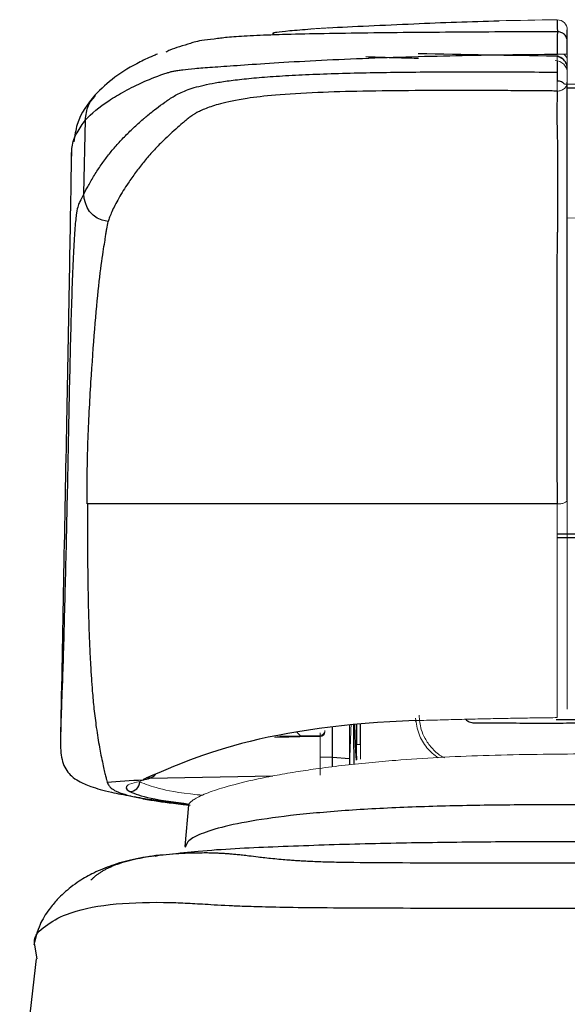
# Model space of a CAD drawing. Header units: millimetres. Extents: x -88 to 626, y -72 to 698.
# Tile 4 of 24: x 31 to 54, y 249 to 289. Entities that reach past the tile are written whole.
import ezdxf

# ---------------------------------------------------------------- set-up
doc = ezdxf.new("R2010")
doc.units = ezdxf.units.MM

msp = doc.modelspace()

# ---------------------------------------------------------------- linework, layer by layer
at = {"color": 8, "linetype": 'Continuous', "lineweight": 25}
for p, q in [((53.147, 286.105), (53.147, 286.914)), ((54.049, 285.824), (53.526, 285.813)), ((54.049, 267.795), (53.135, 267.795)), ((53.135, 267.654), (54.049, 267.654)), ((54.049, 260.291), (53.102, 260.291)), ((45.023, 260.099), (45.023, 259.29)), ((45.186, 259.29), (45.186, 260.117)), ((43.55, 258.791), (44.057, 258.776))]:
    msp.add_line(p, q, dxfattribs=at)
at = {"color": 7, "linetype": 'Continuous', "lineweight": 25}
for p, q in [((53.438, 285.976), (54.049, 285.987)), ((34.01, 281.549), (34.071, 284.531)), ((33.516, 283.064), (33.521, 283.212)), ((33.071, 259.962), (33.065, 259.613)), ((44.058, 258.776), (44.058, 259.993)), ((44.993, 259.29), (44.955, 260.092)), ((41.802, 259.601), (43.552, 259.631)), ((41.927, 259.625), (43.552, 259.654)), ((42.759, 259.64), (42.599, 259.8)), ((44.053, 258.388), (44.057, 258.776)), ((44.057, 258.776), (44.749, 258.728)), ((36.609, 257.9), (36.738, 257.959)), ((36.674, 257.93), (41.647, 258.017)), ((38.232, 256.841), (38.083, 255.165)), ((38.119, 255.161), (38.098, 255.125)), ((36.888, 254.779), (37.104, 254.823)), ((32.12, 250.62), (32.026, 251.181))]:
    msp.add_line(p, q, dxfattribs=at)
at = {"color": 144, "linetype": 'Continuous', "lineweight": 18}
for p, q in [((54.049, 280.568), (53.549, 280.58)), ((44.749, 258.47), (44.749, 260.069)), ((42.737, 259.591), (43.552, 259.605)), ((43.552, 259.608), (43.552, 259.756))]:
    msp.add_line(p, q, dxfattribs=at)
at = {"color": 144, "linetype": 'Continuous', "lineweight": 18, "flags": 128}
for points in [[(47.405, 260.252), (47.443, 260.204), (47.453, 260.198)], [(45.023, 258.76), (45.023, 258.717), (45.023, 258.674)]]:
    msp.add_lwpolyline(points, dxfattribs=at)
at = {"color": 7, "linetype": 'Continuous', "lineweight": 25, "flags": 128}
for points in [[(44.993, 259.29), (44.993, 259.29), (44.993, 259.29)], [(44.993, 259.29), (45.008, 258.982), (45.022, 258.673)], [(45.022, 258.66), (45.006, 259.013), (44.993, 259.29)]]:
    msp.add_lwpolyline(points, dxfattribs=at)
at = {"color": 144, "linetype": 'Continuous', "lineweight": 18}
for centre, radius, start, end in [((53.149, 288.179), 0.4, 0.059, 90.9957), ((53.049, 286.608), 0.5, 0.001, 74.3903), ((53.191, 286.912), 0.357, 1.5498, 52.3143), ((53.049, 286.431), 0.5, 0.0089, 89.0093), ((43.549, 259.802), 0.2, 270.9981, 359.9982)]:
    msp.add_arc(centre, radius, start, end, dxfattribs=at)
at = {"color": 7, "linetype": 'Continuous', "lineweight": 25}
msp.add_arc((35.862, 257.786), 0.402, 270.1192, 357.9787, dxfattribs=at)
at = {"color": 144, "linetype": 'Continuous', "lineweight": 18}
for points in [[(50.789, 288.539), (51.562, 288.558), (52.335, 288.573), (53.108, 288.585)], [(53.108, 288.585), (53.132, 288.584), (53.142, 288.581), (53.142, 288.579)], [(53.144, 286.466), (53.144, 286.708), (53.144, 286.949), (53.144, 287.191)], [(53.549, 286.487), (53.549, 286.725), (53.549, 286.964), (53.549, 287.202)], [(53.143, 285.698), (53.137, 285.895), (53.132, 286.168), (53.144, 286.466)], [(43.749, 259.802), (43.749, 259.839), (43.749, 259.849), (43.749, 259.854)], [(45.023, 259.29), (45.023, 259.113), (45.023, 258.937), (45.023, 258.76)], [(45.186, 258.695), (45.186, 258.893), (45.186, 259.091), (45.186, 259.29)]]:
    msp.add_open_spline(points, degree=3, dxfattribs=at)
at = {"color": 7, "linetype": 'Continuous', "lineweight": 25}
for points in [[(53.142, 288.579), (53.143, 288.495), (53.143, 288.352), (53.146, 288.101)], [(43.876, 288.255), (44.863, 288.314), (46.113, 288.367), (47.349, 288.421)], [(47.349, 288.421), (48.494, 288.472), (49.642, 288.51), (50.789, 288.539)], [(53.549, 287.707), (53.549, 287.953), (53.549, 288.096), (53.549, 288.179)], [(53.146, 288.1), (53.145, 288.02), (53.143, 287.629), (53.144, 287.191)], [(53.057, 287.108), (51.211, 287.14), (49.365, 287.173), (47.522, 287.206)], [(34.993, 280.426), (34.296, 280.511), (34.01, 281.052), (34.01, 281.549)], [(36.557, 257.938), (36.497, 257.913), (36.45, 257.887), (36.408, 257.864)], [(34.947, 257.766), (35.406, 257.8), (35.893, 257.833), (36.408, 257.864)], [(35.798, 257.652), (35.672, 257.565), (35.691, 257.476), (35.863, 257.385)], [(36.408, 257.864), (36.42, 257.865), (36.431, 257.865), (36.441, 257.865)]]:
    msp.add_open_spline(points, degree=3, dxfattribs=at)
for points, knots in [([(41.903, 287.974), (41.874, 287.973), (41.758, 287.971), (41.706, 287.979), (41.661, 287.993), (41.664, 288.011), (41.664, 288.027), (41.659, 288.042), (41.663, 288.058), (41.808, 288.087), (42.253, 288.139), (42.875, 288.187), (43.18, 288.21)], [0, 0, 0, 0, 0.027784, 0.107285, 0.197029, 0.287066, 0.375816, 0.452966, 0.560902, 0.668383, 0.837173, 1, 1, 1, 1]), ([(39.411, 287.819), (39.221, 287.799), (38.616, 287.736), (38.336, 287.626), (37.86, 287.495), (37.521, 287.379), (37.371, 287.299), (37.318, 287.271)], [0, 0, 0, 0, 0.1134722, 0.3610427, 0.6116714, 0.8625564, 1, 1, 1, 1]), ([(53.549, 287.707), (53.549, 287.754), (53.54, 287.804), (53.501, 287.901), (53.47, 287.948), (53.391, 288.025), (53.343, 288.055), (53.244, 288.093), (53.193, 288.101), (53.146, 288.101)], [0, 0, 0, 0, 0.25, 0.25, 0.5, 0.5, 0.75, 0.75, 1, 1, 1, 1]), ([(53.549, 287.202), (53.549, 287.321), (53.549, 287.439), (53.549, 287.622), (53.549, 287.686), (53.549, 287.707)], [0, 0, 0, 0, 0.5, 0.5, 1, 1, 1, 1]), ([(34.071, 284.531), (34.316, 284.796), (34.625, 285.054), (35.21, 285.44), (35.425, 285.567), (35.897, 285.824), (36.154, 285.954), (36.72, 286.207), (37.025, 286.327), (37.415, 286.449), (37.459, 286.463), (37.548, 286.489), (37.596, 286.497), (37.698, 286.515), (37.752, 286.524), (37.869, 286.543), (37.933, 286.552), (38.14, 286.579), (38.301, 286.597), (38.694, 286.633), (38.926, 286.651), (39.487, 286.69), (39.815, 286.712), (40.579, 286.765), (41.015, 286.795), (42.006, 286.86), (42.56, 286.894), (43.748, 286.957), (44.381, 286.987), (45.68, 287.039), (46.346, 287.063), (47.69, 287.103), (48.369, 287.12), (50.409, 287.163), (51.777, 287.181), (53.144, 287.191)], [0, 0, 0, 0, 0.25, 0.25, 0.375, 0.375, 0.5, 0.5, 0.625, 0.625, 0.640625, 0.640625, 0.65625, 0.65625, 0.671875, 0.671875, 0.6875, 0.6875, 0.71875, 0.71875, 0.75, 0.75, 0.78125, 0.78125, 0.8125, 0.8125, 0.84375, 0.84375, 0.875, 0.875, 0.90625, 0.90625, 0.9375, 0.9375, 1, 1, 1, 1]), ([(36.979, 287.192), (36.947, 287.18), (36.688, 287.082), (36.105, 286.797), (35.234, 286.303), (34.707, 285.783), (34.451, 285.529)], [0, 0, 0, 0, 0.029131, 0.237067, 0.628375, 1, 1, 1, 1]), ([(53.549, 286.614), (53.542, 286.676), (53.532, 286.772), (53.471, 286.887), (53.408, 286.967), (53.329, 287.032), (53.215, 287.095), (53.119, 287.106), (53.057, 287.114)], [0, 0, 0, 0, 0.2397027, 0.3685228, 0.500009, 0.6314938, 0.7603097, 1, 1, 1, 1]), ([(34.01, 281.549), (34.037, 281.6), (34.094, 281.707), (34.191, 281.885), (34.305, 282.087), (34.471, 282.368), (34.698, 282.717), (34.991, 283.111), (35.305, 283.49), (35.639, 283.853), (36.002, 284.211), (36.299, 284.475), (36.531, 284.672), (36.708, 284.819), (36.96, 285.019), (37.22, 285.212), (37.464, 285.378), (37.653, 285.5), (37.874, 285.617), (38.136, 285.73), (38.454, 285.839), (38.835, 285.94), (39.298, 286.034), (39.859, 286.12), (40.558, 286.202), (41.409, 286.277), (42.409, 286.341), (43.541, 286.392), (44.772, 286.43), (46.075, 286.456), (47.427, 286.472), (48.816, 286.48), (50.236, 286.48), (51.682, 286.476), (52.654, 286.469), (53.144, 286.466)], [0, 0, 0, 0, 0.026156, 0.0553978, 0.087733, 0.1231705, 0.1879985, 0.2529024, 0.3131586, 0.373501, 0.4339325, 0.4944539, 0.5104084, 0.5355559, 0.5699115, 0.6134948, 0.6357296, 0.6575343, 0.6789157, 0.699869, 0.7203821, 0.7404337, 0.7585019, 0.7767937, 0.7952992, 0.8140623, 0.8331671, 0.8526843, 0.8726221, 0.8929576, 0.9136663, 0.9347308, 0.9561436, 0.9779006, 1, 1, 1, 1]), ([(53.424, 285.989), (53.41, 286.002), (53.38, 286.033), (53.315, 286.071), (53.234, 286.1), (53.176, 286.104), (53.147, 286.105)], [0, 0, 0, 0, 0.195614, 0.452997, 0.731465, 1, 1, 1, 1]), ([(53.549, 269.167), (53.549, 269.349), (53.549, 269.711), (53.549, 270.254), (53.549, 270.797), (53.549, 271.338), (53.549, 271.879), (53.549, 272.419), (53.549, 272.958), (53.549, 273.492), (53.549, 274.014), (53.549, 274.523), (53.549, 275.013), (53.549, 275.487), (53.549, 275.946), (53.549, 276.388), (53.549, 276.813), (53.549, 277.218), (53.549, 277.603), (53.549, 277.967), (53.549, 278.309), (53.549, 278.63), (53.549, 278.928), (53.549, 279.204), (53.549, 279.455), (53.549, 279.681), (53.549, 279.882), (53.549, 280.058), (53.549, 280.21), (53.549, 280.338), (53.549, 280.443), (53.549, 280.524), (53.549, 280.587), (53.549, 280.64), (53.549, 280.689), (53.549, 280.743), (53.549, 280.797), (53.549, 280.851), (53.549, 280.904), (53.549, 280.957), (53.549, 281.011), (53.549, 281.064), (53.549, 281.117), (53.549, 281.17), (53.549, 281.222), (53.549, 281.275), (53.549, 281.327), (53.549, 281.379), (53.549, 281.431), (53.549, 281.483), (53.549, 281.535), (53.549, 281.587), (53.549, 281.638), (53.549, 281.69), (53.549, 281.741), (53.549, 281.792), (53.549, 281.843), (53.549, 281.893), (53.549, 281.944), (53.549, 281.994), (53.549, 282.045), (53.549, 282.095), (53.549, 282.145), (53.549, 282.195), (53.549, 282.245), (53.549, 282.294), (53.549, 282.344), (53.549, 282.393), (53.549, 282.442), (53.549, 282.491), (53.549, 282.54), (53.549, 282.589), (53.549, 282.638), (53.549, 282.686), (53.549, 282.735), (53.549, 282.783), (53.549, 282.831), (53.549, 282.879), (53.549, 282.927), (53.549, 282.974), (53.549, 283.022), (53.549, 283.069), (53.549, 283.116), (53.549, 283.164), (53.549, 283.211), (53.549, 283.257), (53.549, 283.304), (53.549, 283.351), (53.549, 283.397), (53.549, 283.443), (53.549, 283.49), (53.549, 283.536), (53.549, 283.582), (53.549, 283.627), (53.549, 283.673), (53.549, 283.718), (53.549, 283.764), (53.549, 283.809), (53.549, 283.854), (53.549, 283.899), (53.549, 283.944), (53.549, 283.988), (53.549, 284.033), (53.549, 284.077), (53.549, 284.121), (53.549, 284.165), (53.549, 284.209), (53.549, 284.253), (53.549, 284.297), (53.549, 284.341), (53.549, 284.385), (53.549, 284.428), (53.549, 284.472), (53.549, 284.516), (53.549, 284.559), (53.549, 284.603), (53.549, 284.645), (53.549, 284.687), (53.549, 284.73), (53.549, 284.774), (53.549, 284.821), (53.549, 284.871), (53.549, 284.925), (53.549, 284.984), (53.549, 285.049), (53.549, 285.119), (53.549, 285.195), (53.549, 285.28), (53.549, 285.373), (53.549, 285.475), (53.549, 285.587), (53.549, 285.716), (53.549, 285.867), (53.549, 285.994), (53.549, 286.058)], [0, 0, 0, 0, 0.008832, 0.017648, 0.02645, 0.035237, 0.04401, 0.052767, 0.06151, 0.070224, 0.078894, 0.087512, 0.096083, 0.104633, 0.113179, 0.12174, 0.13031, 0.138842, 0.147343, 0.155823, 0.164291, 0.172755, 0.181225, 0.189708, 0.198134, 0.206468, 0.214724, 0.222913, 0.231044, 0.239128, 0.247174, 0.255191, 0.2632, 0.271203, 0.279195, 0.28717, 0.295131, 0.303077, 0.311009, 0.318927, 0.326831, 0.33472, 0.342596, 0.350457, 0.358305, 0.366138, 0.373957, 0.381762, 0.389553, 0.397329, 0.405092, 0.41284, 0.420574, 0.428294, 0.436, 0.443692, 0.451369, 0.459033, 0.466682, 0.474317, 0.481937, 0.489544, 0.497137, 0.504715, 0.512279, 0.519829, 0.527365, 0.534886, 0.542394, 0.549887, 0.557366, 0.564831, 0.572282, 0.579718, 0.587141, 0.594549, 0.601943, 0.609323, 0.616688, 0.62404, 0.631377, 0.638701, 0.64601, 0.653304, 0.660585, 0.667852, 0.675104, 0.682342, 0.689566, 0.696776, 0.703972, 0.711153, 0.71832, 0.725474, 0.732613, 0.739737, 0.746848, 0.753944, 0.761027, 0.768095, 0.775149, 0.782189, 0.789214, 0.796226, 0.803223, 0.810206, 0.817175, 0.82413, 0.83107, 0.837996, 0.844909, 0.851807, 0.858691, 0.86556, 0.872416, 0.879258, 0.886086, 0.8929, 0.899699, 0.906483, 0.91325, 0.920001, 0.926734, 0.933451, 0.940152, 0.946838, 0.953511, 0.960171, 0.966824, 0.973477, 0.980133, 0.986775, 0.993393, 1, 1, 1, 1]), ([(34.45, 285.528), (34.166, 285.186), (33.757, 284.694), (33.638, 283.89), (33.602, 283.646)], [0, 0, 0, 0, 0.696944, 1, 1, 1, 1]), ([(53.142, 285.701), (53.052, 285.702), (52.85, 285.704), (52.514, 285.706), (52.113, 285.71), (51.647, 285.714), (51.134, 285.717), (50.557, 285.718), (49.896, 285.718), (48.827, 285.719), (47.26, 285.719), (45.325, 285.7), (43.373, 285.645), (41.752, 285.546), (40.407, 285.389), (39.664, 285.232), (39.201, 285.093), (38.941, 284.998), (38.723, 284.903), (38.574, 284.833), (38.475, 284.773), (38.378, 284.709), (38.253, 284.617), (38.121, 284.511), (37.941, 284.36), (37.71, 284.158), (37.433, 283.901), (37.105, 283.589), (36.755, 283.227), (36.408, 282.818), (36.089, 282.403), (35.822, 282.022), (35.596, 281.675), (35.416, 281.375), (35.261, 281.09), (35.14, 280.833), (35.05, 280.616), (35.01, 280.485), (34.993, 280.426)], [0, 0, 0, 0, 0.004147, 0.009258, 0.015387, 0.022533, 0.030643, 0.038944, 0.049063, 0.061072, 0.088222, 0.121577, 0.151993, 0.184925, 0.213603, 0.253393, 0.269577, 0.285635, 0.301533, 0.317237, 0.321093, 0.330736, 0.347944, 0.364811, 0.381332, 0.420224, 0.461168, 0.504027, 0.570718, 0.634993, 0.699103, 0.766244, 0.812519, 0.859083, 0.903211, 0.942048, 0.974285, 1, 1, 1, 1]), ([(53.141, 285.701), (53.136, 285.357), (53.13, 285.177), (53.123, 284.856), (53.123, 284.735), (53.128, 284.428), (53.135, 284.315), (53.145, 283.921), (53.146, 283.662), (53.149, 282.872), (53.148, 282.336), (53.147, 281.52), (53.146, 281.246), (53.147, 280.831), (53.147, 280.693), (53.148, 280.484), (53.148, 280.414), (53.148, 280.309), (53.149, 280.276), (53.149, 280.21), (53.149, 280.176), (53.147, 280.088), (53.146, 280.033), (53.143, 279.894), (53.138, 279.643), (53.133, 279.266), (53.128, 278.799), (53.127, 278.629), (53.124, 278.264), (53.121, 277.68), (53.12, 276.986), (53.12, 276.225), (53.12, 275.96), (53.12, 275.414), (53.121, 275.133), (53.122, 274.555), (53.122, 274.257), (53.123, 273.644), (53.124, 273.329), (53.125, 272.677), (53.126, 272.341), (53.128, 271.674), (53.131, 270.674), (53.132, 269.675), (53.133, 269.009)], [0, 0, 0, 0, 0.03125, 0.03125, 0.0625, 0.0625, 0.125, 0.125, 0.25, 0.25, 0.5, 0.5, 0.625, 0.625, 0.6875, 0.6875, 0.71875, 0.71875, 0.734375, 0.734375, 0.75, 0.75, 0.765625, 0.765625, 0.78125, 0.8125, 0.8125, 0.828125, 0.828125, 0.84375, 0.875, 0.875, 0.890625, 0.890625, 0.90625, 0.90625, 0.921875, 0.921875, 0.9375, 0.9375, 0.953125, 0.953125, 0.96875, 1, 1, 1, 1]), ([(33.498, 283.213), (33.471, 281.532), (33.412, 277.87), (33.305, 272.238), (33.185, 266.24), (33.111, 262.158), (33.074, 260.13)], [0, 0, 0, 0, 0.211867, 0.461579, 0.732469, 1, 1, 1, 1]), ([(34.14, 269.009), (34.137, 269.84), (34.141, 270.677), (34.183, 271.925), (34.202, 272.339), (34.246, 273.15), (34.269, 273.545), (34.343, 274.696), (34.394, 275.415), (34.498, 276.724), (34.551, 277.313), (34.66, 278.323), (34.717, 278.746), (34.816, 279.414), (34.859, 279.658), (34.885, 279.829), (34.889, 279.856), (34.897, 279.911), (34.909, 279.994), (34.922, 280.073), (34.948, 280.23), (34.968, 280.329), (34.993, 280.426)], [0, 0, 0, 0, 0.125, 0.125, 0.1875, 0.1875, 0.25, 0.25, 0.375, 0.375, 0.5, 0.5, 0.625, 0.625, 0.75, 0.75, 0.78125, 0.78125, 0.8125, 0.875, 0.875, 1, 1, 1, 1]), ([(53.133, 269.009), (51.253, 269.009), (49.384, 269.009), (45.772, 269.009), (44.03, 269.009), (40.752, 269.009), (39.217, 269.009), (36.44, 269.009), (35.197, 269.009), (34.149, 269.009)], [0, 0, 0, 0, 0.25, 0.25, 0.5, 0.5, 0.75, 0.75, 1, 1, 1, 1]), ([(34.149, 269.009), (34.149, 268.739), (34.149, 268.203), (34.151, 267.413), (34.157, 266.643), (34.165, 265.895), (34.178, 265.171), (34.194, 264.474), (34.215, 263.805), (34.24, 263.166), (34.271, 262.559), (34.307, 261.986), (34.352, 261.371), (34.417, 260.684), (34.515, 259.898), (34.612, 259.29), (34.705, 258.82), (34.772, 258.498), (34.833, 258.223), (34.881, 258.017), (34.92, 257.864), (34.938, 257.798), (34.947, 257.766)], [0, 0, 0, 0, 0.04976, 0.098669, 0.146718, 0.193899, 0.240185, 0.285567, 0.330038, 0.373585, 0.416211, 0.457912, 0.498662, 0.556424, 0.624056, 0.708965, 0.74912, 0.802866, 0.854757, 0.904887, 0.953288, 1, 1, 1, 1]), ([(33.092, 260.634), (33.069, 260.14), (33.029, 259.273), (33.109, 258.613), (33.303, 258.23), (33.542, 257.967), (33.822, 257.785), (34.324, 257.567), (34.962, 257.375), (35.639, 257.256), (35.916, 257.207)], [0, 0, 0, 0, 0.181978, 0.319544, 0.389308, 0.451936, 0.550887, 0.69162, 0.873958, 1, 1, 1, 1]), ([(33.091, 260.619), (33.091, 260.612), (33.079, 260.287), (33.066, 260.041), (33.072, 259.908), (33.074, 259.865)], [0, 0, 0, 0, 0.0150703, 0.6795093, 1, 1, 1, 1]), ([(47.405, 260.252), (44.6, 260.167), (42.188, 259.799), (38.578, 258.852), (37.31, 258.262), (36.557, 257.938)], [0, 0, 0, 0, 0.5, 0.5, 1, 1, 1, 1]), ([(49.79, 260.163), (49.954, 260.163), (50.29, 260.163), (50.808, 260.161), (51.352, 260.158), (52.076, 260.153), (52.978, 260.151), (53.69, 260.159), (54.049, 260.163)], [0, 0, 0, 0, 0.116088, 0.238163, 0.366321, 0.500111, 0.747811, 1, 1, 1, 1]), ([(36.557, 257.938), (36.584, 257.937), (36.64, 257.933), (36.704, 257.943), (36.737, 257.96), (36.744, 257.964)], [0, 0, 0, 0, 0.4195169, 0.8747514, 1, 1, 1, 1]), ([(34.947, 257.766), (34.968, 257.719), (35.005, 257.638), (35.105, 257.517), (35.297, 257.4), (35.622, 257.277), (36.082, 257.156), (36.825, 257.02), (37.528, 256.913), (38.206, 256.851), (38.299, 256.842)], [0, 0, 0, 0, 0.151666, 0.260125, 0.386109, 0.524612, 0.65358, 0.773874, 0.968883, 1, 1, 1, 1]), ([(35.863, 257.385), (36.077, 257.294), (36.484, 257.123), (37.685, 256.959), (38.254, 256.882)], [0, 0, 0, 0, 0.525923, 1, 1, 1, 1]), ([(36.059, 257.181), (36.187, 257.156), (36.668, 257.062), (37.397, 256.967), (38.069, 256.904), (38.183, 256.893)], [0, 0, 0, 0, 0.231981, 0.869288, 1, 1, 1, 1]), ([(54.049, 255.36), (53.178, 255.359), (51.301, 255.356), (48.235, 255.326), (44.959, 255.267), (41.724, 255.151), (39.187, 255.034), (37.852, 254.884), (37.467, 254.84)], [0, 0, 0, 0, 0.160914, 0.346978, 0.5452, 0.742384, 0.925735, 1, 1, 1, 1]), ([(37.05, 254.817), (36.699, 254.767), (36.026, 254.67), (35.144, 254.414), (34.423, 254.119), (33.905, 253.83), (33.501, 253.543), (33.215, 253.303), (32.905, 252.999), (32.55, 252.573), (32.17, 251.968), (32.053, 251.467), (31.988, 251.189)], [0, 0, 0, 0, 0.169414, 0.324319, 0.465305, 0.587932, 0.655357, 0.71124, 0.757061, 0.816694, 0.898285, 1, 1, 1, 1]), ([(32.074, 250.626), (31.933, 249.368), (31.676, 247.094), (31.493, 244.811), (31.411, 243.79)], [0, 0, 0, 0, 0.552629, 1, 1, 1, 1])]:
    msp.add_open_spline(points, degree=3, knots=knots, dxfattribs=at)
at = {"color": 144, "linetype": 'Continuous', "lineweight": 18}
for points, knots in [([(43.876, 288.255), (43.814, 288.251), (43.69, 288.244), (43.512, 288.233), (43.341, 288.221), (43.234, 288.214), (43.18, 288.21)], [0, 0, 0, 0, 0.251022, 0.501087, 0.750608, 1, 1, 1, 1]), ([(53.144, 287.191), (53.192, 287.191), (53.243, 287.191), (53.342, 287.192), (53.39, 287.193), (53.469, 287.195), (53.5, 287.197), (53.54, 287.199), (53.549, 287.201), (53.549, 287.202)], [0, 0, 0, 0, 0.25, 0.25, 0.5, 0.5, 0.75, 0.75, 1, 1, 1, 1]), ([(53.549, 286.055), (53.549, 286.074), (53.549, 286.097), (53.549, 286.153), (53.549, 286.188), (53.549, 286.269), (53.549, 286.312), (53.549, 286.399), (53.549, 286.443), (53.549, 286.487)], [0, 0, 0, 0, 0.25, 0.25, 0.5, 0.5, 0.75, 0.75, 1, 1, 1, 1]), ([(53.549, 286.055), (53.548, 286.013), (53.539, 285.967), (53.499, 285.879), (53.468, 285.837), (53.389, 285.768), (53.341, 285.741), (53.241, 285.708), (53.19, 285.701), (53.143, 285.701)], [0, 0, 0, 0, 0.25, 0.25, 0.5, 0.5, 0.75, 0.75, 1, 1, 1, 1]), ([(53.133, 269.009), (53.181, 269.008), (53.234, 269.011), (53.336, 269.026), (53.385, 269.038), (53.467, 269.069), (53.499, 269.088), (53.54, 269.128), (53.549, 269.148), (53.549, 269.167)], [0, 0, 0, 0, 0.25, 0.25, 0.5, 0.5, 0.75, 0.75, 1, 1, 1, 1]), ([(53.549, 260.715), (53.549, 261.66), (53.549, 262.964), (53.549, 265.906), (53.549, 267.514), (53.549, 269.167)], [0, 0, 0, 0, 0.5, 0.5, 1, 1, 1, 1]), ([(53.143, 260.374), (53.143, 260.854), (53.142, 261.424), (53.14, 262.704), (53.14, 263.414), (53.138, 264.917), (53.137, 265.708), (53.135, 267.333), (53.134, 268.167), (53.133, 269.009)], [0, 0, 0, 0, 0.25, 0.25, 0.5, 0.5, 0.75, 0.75, 1, 1, 1, 1]), ([(47.405, 260.252), (47.556, 260.256), (47.854, 260.265), (48.301, 260.278), (48.742, 260.29), (49.177, 260.301), (49.606, 260.311), (50.028, 260.321), (50.442, 260.33), (50.85, 260.338), (51.251, 260.346), (51.644, 260.353), (52.03, 260.359), (52.408, 260.365), (52.778, 260.37), (53.023, 260.373), (53.143, 260.374)], [0, 0, 0, 0, 0.081012, 0.160507, 0.238502, 0.315008, 0.390037, 0.463598, 0.535698, 0.606342, 0.675535, 0.743285, 0.8096, 0.874486, 0.93795, 1, 1, 1, 1]), ([(47.411, 260.358), (47.445, 260.136), (47.51, 259.701), (47.844, 259.135), (48.168, 258.872), (48.328, 258.742)], [0, 0, 0, 0, 0.345483, 0.676164, 1, 1, 1, 1]), ([(48.58, 258.755), (48.533, 258.778), (48.336, 258.874), (48.06, 259.136), (47.799, 259.504), (47.606, 259.95), (47.574, 260.279), (47.555, 260.475)], [0, 0, 0, 0, 0.07511, 0.313075, 0.535742, 0.72208, 1, 1, 1, 1]), ([(44.809, 260.076), (44.788, 259.618), (44.764, 259.083), (44.755, 258.548), (44.754, 258.47)], [0, 0, 0, 0, 0.8548867, 1, 1, 1, 1]), ([(42.737, 259.591), (42.675, 259.592), (42.551, 259.593), (42.205, 259.59), (41.91, 259.586), (41.733, 259.583), (41.71, 259.583)], [0, 0, 0, 0, 0.317934, 0.635558, 0.953224, 1, 1, 1, 1]), ([(43.749, 259.854), (43.748, 259.847), (43.748, 259.822), (43.738, 259.783), (43.717, 259.744), (43.684, 259.703), (43.63, 259.664), (43.577, 259.657), (43.552, 259.654)], [0, 0, 0, 0, 0.065544, 0.250912, 0.388122, 0.501597, 0.763177, 1, 1, 1, 1]), ([(43.552, 259.631), (43.552, 259.629), (43.552, 259.626), (43.552, 259.618), (43.552, 259.61), (43.552, 259.605)], [0, 0, 0, 0, 0.285714, 0.5, 1, 1, 1, 1]), ([(43.552, 259.631), (43.552, 259.223), (43.552, 258.406), (43.554, 257.959), (43.552, 258.078), (43.552, 258.092)], [0, 0, 0, 0, 0.4708176, 0.9398079, 1, 1, 1, 1]), ([(45.186, 259.29), (45.172, 259.29), (45.143, 259.29), (45.103, 259.29), (45.07, 259.29), (45.036, 259.29), (45.028, 259.29), (45.023, 259.29)], [0, 0, 0, 0, 0.155169, 0.323025, 0.501198, 0.660777, 1, 1, 1, 1]), ([(54.049, 258.906), (52.74, 258.894), (50.199, 258.872), (47.348, 258.715), (45.498, 258.553), (44.411, 258.437), (43.426, 258.312), (42.515, 258.174), (41.654, 258.024), (40.626, 257.811), (39.67, 257.565), (39.015, 257.341), (38.657, 257.18), (38.462, 257.071), (38.341, 256.984), (38.27, 256.914), (38.232, 256.858), (38.231, 256.826), (38.231, 256.815)], [0, 0, 0, 0, 0.1575913, 0.3061519, 0.3549201, 0.4060664, 0.459613, 0.5034695, 0.5546915, 0.6133198, 0.7115002, 0.795602, 0.8438055, 0.8856745, 0.9211776, 0.9517253, 0.982399, 1, 1, 1, 1]), ([(36.441, 257.865), (36.488, 257.867), (36.564, 257.871), (36.625, 257.913), (36.649, 257.929)], [0, 0, 0, 0, 0.6171683, 1, 1, 1, 1]), ([(36.441, 257.865), (36.32, 257.83), (36.248, 257.794), (36.011, 257.723), (35.851, 257.689), (35.798, 257.652)], [0, 0, 0, 0, 0.5, 0.5, 1, 1, 1, 1]), ([(38.798, 257.239), (38.728, 257.245), (37.833, 257.328), (36.955, 257.514), (36.494, 257.686), (36.263, 257.772)], [0, 0, 0, 0, 0.040213, 0.518655, 1, 1, 1, 1])]:
    msp.add_open_spline(points, degree=3, knots=knots, dxfattribs=at)
at = {"color": 8, "linetype": 'Continuous', "lineweight": 25}
for points, knots in [([(53.146, 288.1), (51.8, 288.094), (49.144, 288.082), (45.876, 288.054), (43.51, 288.017), (41.997, 287.982), (40.808, 287.937), (39.867, 287.883), (39.568, 287.841), (39.411, 287.819)], [0, 0, 0, 0, 0.234912, 0.463834, 0.573346, 0.678021, 0.779972, 0.884547, 1, 1, 1, 1]), ([(45.402, 287.091), (45.655, 287.082), (46.272, 287.059), (47.068, 287.043), (47.537, 287.033)], [0, 0, 0, 0, 0.410052, 1, 1, 1, 1]), ([(34.071, 284.531), (34.089, 284.734), (34.123, 285.106), (34.363, 285.388), (34.471, 285.515)], [0, 0, 0, 0, 0.548715, 1, 1, 1, 1]), ([(33.521, 283.212), (33.522, 283.289), (33.524, 283.581), (33.714, 284.039), (33.951, 284.365), (34.071, 284.531)], [0, 0, 0, 0, 0.148699, 0.569058, 1, 1, 1, 1]), ([(34.01, 281.549), (33.954, 281.441), (33.841, 281.223), (33.726, 281.003), (33.643, 280.218), (33.568, 279.014), (33.488, 276.772), (33.406, 273.308), (33.335, 269.478), (33.254, 265.899), (33.182, 263.204), (33.125, 261.492), (33.102, 260.908), (33.091, 260.619)], [0, 0, 0, 0, 0.110355, 0.220373, 0.276126, 0.331966, 0.443321, 0.554743, 0.667223, 0.778292, 0.889762, 0.945556, 1, 1, 1, 1]), ([(49.44, 260.304), (49.486, 260.267), (49.587, 260.186), (49.718, 260.171), (49.79, 260.163)], [0, 0, 0, 0, 0.452218, 1, 1, 1, 1]), ([(44.899, 260.086), (44.905, 259.677), (44.913, 259.144), (44.918, 258.612), (44.919, 258.488)], [0, 0, 0, 0, 0.767919, 1, 1, 1, 1]), ([(36.744, 257.964), (36.765, 257.973), (36.815, 257.994), (36.868, 258.037), (36.891, 258.072), (36.897, 258.081)], [0, 0, 0, 0, 0.3509, 0.839462, 1, 1, 1, 1]), ([(54.049, 256.851), (53.106, 256.85), (51.222, 256.848), (48.431, 256.804), (45.76, 256.702), (43.344, 256.53), (41.328, 256.297), (39.801, 256.017), (38.777, 255.709), (38.207, 255.424), (38.146, 255.24), (38.119, 255.161)], [0, 0, 0, 0, 0.113969, 0.227932, 0.342914, 0.45791, 0.572676, 0.687598, 0.800926, 0.915062, 1, 1, 1, 1]), ([(34.294, 253.806), (34.321, 253.834), (34.375, 253.89), (34.467, 253.969), (34.566, 254.046), (34.672, 254.119), (34.786, 254.19), (34.907, 254.257), (35.033, 254.319), (35.164, 254.377), (35.3, 254.432), (35.647, 254.556), (36.258, 254.713), (37.046, 254.824), (37.712, 254.879), (38.189, 254.903), (38.6, 254.913), (38.907, 254.917), (39.138, 254.914), (39.316, 254.909), (39.466, 254.902), (39.635, 254.893), (39.815, 254.88), (40.006, 254.865), (40.209, 254.846), (40.435, 254.822), (40.714, 254.79), (41.08, 254.744), (41.504, 254.694), (41.943, 254.652), (42.241, 254.627), (42.466, 254.611), (42.655, 254.599), (42.844, 254.587), (43.108, 254.573), (43.403, 254.56), (43.738, 254.548), (44.107, 254.539), (44.502, 254.532), (45.435, 254.519), (47.086, 254.51), (48.858, 254.506), (50.022, 254.504), (50.642, 254.503), (51.193, 254.502), (51.75, 254.502), (52.302, 254.501), (52.899, 254.501), (53.47, 254.5), (53.862, 254.5), (54.049, 254.5)], [0, 0, 0, 0, 0.019021, 0.038019, 0.057053, 0.076191, 0.095431, 0.114599, 0.133691, 0.152714, 0.171675, 0.190584, 0.291974, 0.392362, 0.443913, 0.493264, 0.531628, 0.561374, 0.582265, 0.594166, 0.608673, 0.624086, 0.640418, 0.657683, 0.675894, 0.695068, 0.718487, 0.752034, 0.795958, 0.816718, 0.832047, 0.84189, 0.846218, 0.854661, 0.863089, 0.871501, 0.878785, 0.885478, 0.891612, 0.897217, 0.924449, 0.948507, 0.956079, 0.962892, 0.968941, 0.974244, 0.981207, 0.987122, 0.993852, 1, 1, 1, 1]), ([(32.026, 251.181), (32.019, 251.22), (31.953, 251.545), (32.433, 251.969), (33.383, 252.532), (35.005, 252.864), (36.693, 252.925), (38.019, 252.887), (38.766, 252.844), (39.529, 252.796), (40.446, 252.756), (41.266, 252.73), (42.539, 252.704), (44.592, 252.687), (46.899, 252.678), (50.063, 252.673), (52.453, 252.673), (54.049, 252.672)], [0, 0, 0, 0, 0.0163927, 0.1394422, 0.2625008, 0.4470966, 0.6317162, 0.6932561, 0.7548113, 0.8163027, 0.83939, 0.8624144, 0.8853618, 0.9083147, 0.9312429, 0.9540981, 1, 1, 1, 1])]:
    msp.add_open_spline(points, degree=3, knots=knots, dxfattribs=at)

doc.saveas('drawing.dxf')
